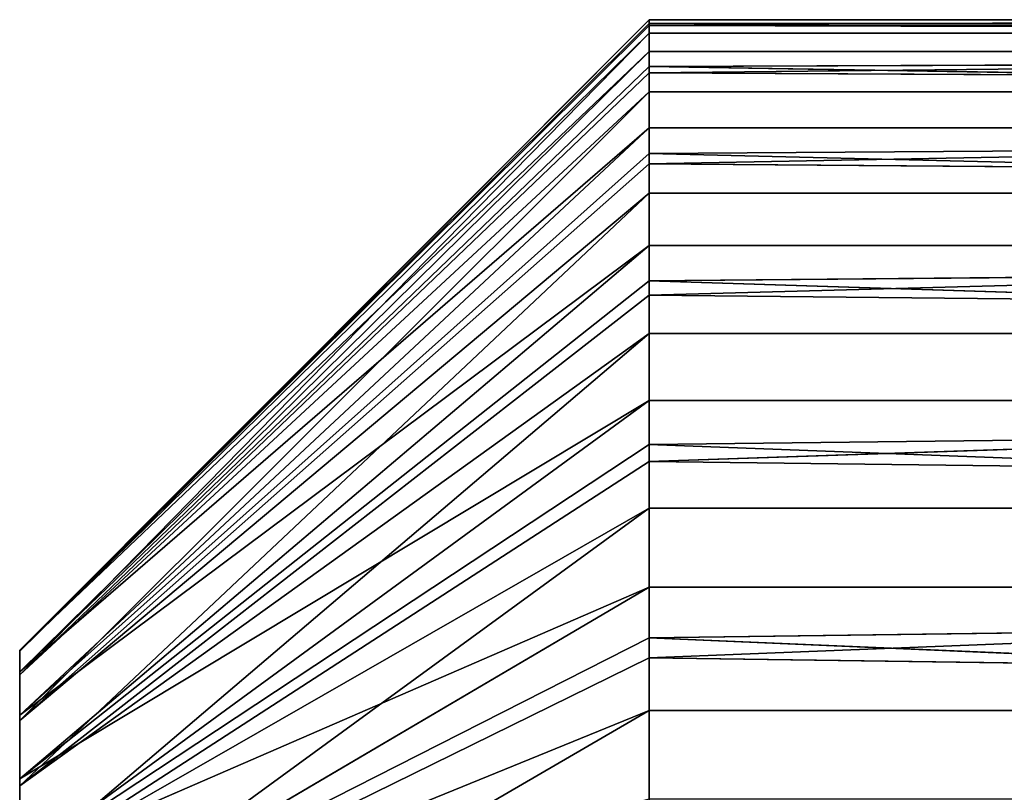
# Model space of a CAD drawing. Extents: x -340 to 340, y -36 to 33.
# Tile 215 of 252: x 306 to 307.56, y -5.98 to -4.75. Entities that reach past the tile are written whole.
import ezdxf

# ---------------------------------------------------------------- set-up
doc = ezdxf.new("R2010")
doc.units = 0
doc.header["$LTSCALE"] = 25.4
doc.layers.get('0').update_dxf_attribs({"color": 13, "linetype": 'CONTINUOUS'})

# ---------------------------------------------------------------- blocks, each defined once
blk = doc.blocks.new('OSLO-LED-60-7521-7517_STL')
at = {"color": 7}
for p, q in [((307, -4.7542, 152.7626), (306, -5.7564, 152.7716)), ((307, -4.7542, 152.7626), (306, -5.7564, 152.7716)), ((307, -4.7542, 152.7626), (306, -5.7581, 152.5815)), ((307, -4.7542, 152.7626), (306, -5.7581, 152.5815)), ((307, -4.7636, 152.4774), (313, -4.7542, 152.7626)), ((307, -4.7636, 152.4774), (307, -4.7542, 152.7626)), ((307, -4.7542, 152.7626), (313, -4.7542, 152.7626)), ((307, -4.7636, 152.4774), (313, -4.7542, 152.7626)), ((307, -4.7542, 152.7626), (313, -4.7542, 152.7626)), ((307, -4.7542, 152.7626), (307, -4.7601, 152.8577)), ((307, -4.7601, 152.8577), (313, -4.7542, 152.7626)), ((307, -4.7601, 152.8577), (313, -4.7542, 152.7626)), ((307, -4.7542, 152.7626), (307, -4.7601, 152.8577)), ((307, -4.7636, 152.4774), (307, -4.7542, 152.7626)), ((307, -4.7601, 152.8577), (306, -5.7564, 152.7716)), ((307, -4.7601, 152.8577), (306, -5.7564, 152.7716)), ((307, -4.7636, 152.4774), (306, -5.7581, 152.5815)), ((307, -4.7636, 152.4774), (306, -5.7581, 152.5815)), ((307, -4.7601, 152.8577), (313, -4.8049, 153.1395)), ((307, -4.7601, 152.8577), (307, -4.8049, 153.1395)), ((307, -4.7601, 152.8577), (313, -4.8049, 153.1395)), ((307, -4.7601, 152.8577), (307, -4.8049, 153.1395)), ((307, -4.7757, 152.383), (307, -4.7636, 152.4774)), ((307, -4.7636, 152.4774), (313, -4.7757, 152.383)), ((307, -4.7636, 152.4774), (313, -4.7757, 152.383)), ((307, -4.7757, 152.383), (307, -4.7636, 152.4774)), ((307, -4.7757, 152.383), (306, -5.7581, 152.5815)), ((307, -4.7757, 152.383), (306, -5.7581, 152.5815)), ((307, -4.7757, 152.383), (306, -5.7958, 152.3952)), ((307, -4.7757, 152.383), (306, -5.7958, 152.3952)), ((307, -4.8389, 152.1048), (313, -4.7757, 152.383)), ((307, -4.8389, 152.1048), (307, -4.7757, 152.383)), ((307, -4.7757, 152.383), (313, -4.7757, 152.383)), ((307, -4.8389, 152.1048), (313, -4.7757, 152.383)), ((307, -4.7757, 152.383), (313, -4.7757, 152.383)), ((307, -4.8389, 152.1048), (307, -4.7757, 152.383)), ((307, -4.8049, 153.1395), (306, -5.7907, 152.9586)), ((307, -4.8049, 153.1395), (306, -5.7907, 152.9586)), ((307, -4.8049, 153.1395), (306, -5.7564, 152.7716)), ((307, -4.8049, 153.1395), (306, -5.7564, 152.7716)), ((307, -4.8049, 153.1395), (313, -4.8049, 153.1395)), ((307, -4.8049, 153.1395), (313, -4.8049, 153.1395)), ((307, -4.8049, 153.1395), (307, -4.8287, 153.2316)), ((307, -4.8287, 153.2316), (313, -4.8049, 153.1395)), ((307, -4.8287, 153.2316), (313, -4.8049, 153.1395)), ((307, -4.8049, 153.1395), (307, -4.8287, 153.2316)), ((307, -4.8287, 153.2316), (306, -5.7907, 152.9586)), ((307, -4.8287, 153.2316), (306, -5.7907, 152.9586)), ((307, -4.8287, 153.2316), (313, -4.926, 153.4999)), ((307, -4.8287, 153.2316), (307, -4.926, 153.4999)), ((307, -4.8287, 153.2316), (313, -4.926, 153.4999)), ((307, -4.8287, 153.2316), (307, -4.926, 153.4999)), ((307, -4.8389, 152.1048), (306, -5.7958, 152.3952)), ((307, -4.8389, 152.1048), (306, -5.7958, 152.3952)), ((307, -4.8687, 152.0144), (307, -4.8389, 152.1048)), ((307, -4.8389, 152.1048), (313, -4.8687, 152.0144)), ((307, -4.8389, 152.1048), (313, -4.8687, 152.0144)), ((307, -4.8687, 152.0144), (307, -4.8389, 152.1048)), ((307, -4.8687, 152.0144), (306, -5.7958, 152.3952)), ((307, -4.8687, 152.0144), (306, -5.7958, 152.3952)), ((307, -4.8687, 152.0144), (306, -5.8681, 152.2193)), ((307, -4.8687, 152.0144), (306, -5.8681, 152.2193)), ((307, -4.9834, 151.7531), (313, -4.8687, 152.0144)), ((307, -4.9834, 151.7531), (307, -4.8687, 152.0144)), ((307, -4.8687, 152.0144), (313, -4.8687, 152.0144)), ((307, -4.9834, 151.7531), (313, -4.8687, 152.0144)), ((307, -4.8687, 152.0144), (313, -4.8687, 152.0144)), ((307, -4.9834, 151.7531), (307, -4.8687, 152.0144)), ((307, -4.926, 153.4999), (306, -5.8598, 153.1358)), ((307, -4.926, 153.4999), (306, -5.8598, 153.1358)), ((307, -4.926, 153.4999), (306, -5.7907, 152.9586)), ((307, -4.926, 153.4999), (306, -5.7907, 152.9586)), ((307, -4.926, 153.4999), (313, -4.926, 153.4999)), ((307, -4.926, 153.4999), (313, -4.926, 153.4999)), ((307, -4.926, 153.4999), (307, -4.9668, 153.5859)), ((307, -4.9668, 153.5859), (313, -4.926, 153.4999)), ((307, -4.9668, 153.5859), (313, -4.926, 153.4999)), ((307, -4.926, 153.4999), (307, -4.9668, 153.5859)), ((307, -4.9668, 153.5859), (306, -5.8598, 153.1358)), ((307, -4.9668, 153.5859), (306, -5.8598, 153.1358)), ((307, -4.9668, 153.5859), (313, -5.1131, 153.8309)), ((307, -4.9668, 153.5859), (307, -5.1131, 153.8309)), ((307, -4.9668, 153.5859), (313, -5.1131, 153.8309)), ((307, -4.9668, 153.5859), (307, -5.1131, 153.8309)), ((307, -4.9834, 151.7531), (306, -5.8681, 152.2193)), ((307, -4.9834, 151.7531), (306, -5.8681, 152.2193)), ((307, -5.0298, 151.6699), (307, -4.9834, 151.7531)), ((307, -4.9834, 151.7531), (313, -5.0298, 151.6699)), ((307, -4.9834, 151.7531), (313, -5.0298, 151.6699)), ((307, -5.0298, 151.6699), (307, -4.9834, 151.7531)), ((307, -5.0298, 151.6699), (306, -5.8681, 152.2193)), ((307, -5.0298, 151.6699), (306, -5.8681, 152.2193)), ((307, -5.0298, 151.6699), (306, -5.9723, 152.0603)), ((307, -5.0298, 151.6699), (306, -5.9723, 152.0603)), ((307, -5.1919, 151.4351), (313, -5.0298, 151.6699)), ((307, -5.1919, 151.4351), (307, -5.0298, 151.6699)), ((307, -5.0298, 151.6699), (313, -5.0298, 151.6699)), ((307, -5.1919, 151.4351), (313, -5.0298, 151.6699)), ((307, -5.0298, 151.6699), (313, -5.0298, 151.6699)), ((307, -5.1919, 151.4351), (307, -5.0298, 151.6699)), ((307, -5.1131, 153.8309), (306, -5.9611, 153.2966)), ((307, -5.1131, 153.8309), (306, -5.9611, 153.2966)), ((307, -5.1131, 153.8309), (306, -5.8598, 153.1358)), ((307, -5.1131, 153.8309), (306, -5.8598, 153.1358)), ((307, -5.1131, 153.8309), (313, -5.1131, 153.8309)), ((307, -5.1131, 153.8309), (313, -5.1131, 153.8309)), ((307, -5.1131, 153.8309), (307, -5.1695, 153.9076)), ((307, -5.1695, 153.9076), (313, -5.1131, 153.8309)), ((307, -5.1695, 153.9076), (313, -5.1131, 153.8309)), ((307, -5.1131, 153.8309), (307, -5.1695, 153.9076)), ((307, -5.1695, 153.9076), (306, -5.9611, 153.2966)), ((307, -5.1695, 153.9076), (306, -5.9611, 153.2966)), ((307, -5.1695, 153.9076), (313, -5.3595, 154.1205)), ((307, -5.1695, 153.9076), (307, -5.3595, 154.1205)), ((307, -5.1695, 153.9076), (313, -5.3595, 154.1205)), ((307, -5.1695, 153.9076), (307, -5.3595, 154.1205)), ((307, -5.1919, 151.4351), (306, -5.9723, 152.0603)), ((307, -5.1919, 151.4351), (306, -5.9723, 152.0603)), ((307, -5.2532, 151.3622), (307, -5.1919, 151.4351)), ((307, -5.1919, 151.4351), (313, -5.2532, 151.3622)), ((307, -5.1919, 151.4351), (313, -5.2532, 151.3622)), ((307, -5.2532, 151.3622), (307, -5.1919, 151.4351)), ((307, -5.2532, 151.3622), (306, -5.9723, 152.0603)), ((307, -5.2532, 151.3622), (306, -5.9723, 152.0603)), ((307, -5.2532, 151.3622), (306, -6.1047, 151.924)), ((307, -5.2532, 151.3622), (306, -6.1047, 151.924)), ((307, -5.4568, 151.1623), (313, -5.2532, 151.3622)), ((307, -5.4568, 151.1623), (307, -5.2532, 151.3622)), ((307, -5.2532, 151.3622), (313, -5.2532, 151.3622)), ((307, -5.4568, 151.1623), (313, -5.2532, 151.3622)), ((307, -5.2532, 151.3622), (313, -5.2532, 151.3622)), ((307, -5.4568, 151.1623), (307, -5.2532, 151.3622)), ((307, -5.3595, 154.1205), (306, -6.091, 153.4354)), ((307, -5.3595, 154.1205), (306, -6.091, 153.4354)), ((307, -5.3595, 154.1205), (306, -5.9611, 153.2966)), ((307, -5.3595, 154.1205), (306, -5.9611, 153.2966)), ((307, -5.3595, 154.1205), (313, -5.3595, 154.1205)), ((307, -5.3595, 154.1205), (313, -5.3595, 154.1205)), ((307, -5.3595, 154.1205), (307, -5.4293, 154.1852)), ((307, -5.4293, 154.1852), (313, -5.3595, 154.1205)), ((307, -5.4293, 154.1852), (313, -5.3595, 154.1205)), ((307, -5.3595, 154.1205), (307, -5.4293, 154.1852)), ((307, -5.4293, 154.1852), (306, -6.091, 153.4354)), ((307, -5.4293, 154.1852), (306, -6.091, 153.4354)), ((307, -5.4293, 154.1852), (313, -5.6562, 154.3582)), ((307, -5.4293, 154.1852), (307, -5.6562, 154.3582)), ((307, -5.4293, 154.1852), (313, -5.6562, 154.3582)), ((307, -5.4293, 154.1852), (307, -5.6562, 154.3582)), ((307, -5.4568, 151.1623), (306, -6.1047, 151.924)), ((307, -5.4568, 151.1623), (306, -6.1047, 151.924)), ((307, -5.5307, 151.1024), (307, -5.4568, 151.1623)), ((307, -5.4568, 151.1623), (313, -5.5307, 151.1024)), ((307, -5.4568, 151.1623), (313, -5.5307, 151.1024)), ((307, -5.5307, 151.1024), (307, -5.4568, 151.1623)), ((307, -5.5307, 151.1024), (306, -6.1047, 151.924)), ((307, -5.5307, 151.1024), (306, -6.1047, 151.924)), ((307, -5.5307, 151.1024), (306, -6.2606, 151.8151)), ((307, -5.5307, 151.1024), (306, -6.2606, 151.8151)), ((307, -5.7685, 150.9446), (313, -5.5307, 151.1024)), ((307, -5.7685, 150.9446), (307, -5.5307, 151.1024)), ((307, -5.5307, 151.1024), (313, -5.5307, 151.1024)), ((307, -5.7685, 150.9446), (313, -5.5307, 151.1024)), ((307, -5.5307, 151.1024), (313, -5.5307, 151.1024)), ((307, -5.7685, 150.9446), (307, -5.5307, 151.1024)), ((307, -5.6562, 154.3582), (306, -6.2449, 153.5471)), ((307, -5.6562, 154.3582), (306, -6.2449, 153.5471)), ((307, -5.6562, 154.3582), (306, -6.091, 153.4354)), ((307, -5.6562, 154.3582), (306, -6.091, 153.4354)), ((307, -5.6562, 154.3582), (313, -5.6562, 154.3582)), ((307, -5.6562, 154.3582), (313, -5.6562, 154.3582)), ((307, -5.6562, 154.3582), (307, -5.7371, 154.4085)), ((307, -5.7371, 154.4085), (313, -5.6562, 154.3582)), ((307, -5.7371, 154.4085), (313, -5.6562, 154.3582)), ((307, -5.6562, 154.3582), (307, -5.7371, 154.4085)), ((307, -5.7371, 154.4085), (306, -6.2449, 153.5471)), ((307, -5.7371, 154.4085), (306, -6.2449, 153.5471)), ((307, -5.7371, 154.4085), (313, -5.9926, 154.5355)), ((307, -5.7371, 154.4085), (307, -5.9926, 154.5355)), ((307, -5.7371, 154.4085), (313, -5.9926, 154.5355)), ((307, -5.7371, 154.4085), (307, -5.9926, 154.5355)), ((306, -5.7907, 152.9586), (306, -5.7564, 152.7716)), ((306, -5.7564, 152.7716), (306, -5.7581, 152.5815)), ((306, -5.7907, 152.9586), (306, -5.7564, 152.7716)), ((306, -5.7564, 152.7716), (306, -5.7581, 152.5815)), ((306, -5.7581, 152.5815), (306, -5.7958, 152.3952)), ((306, -5.7581, 152.5815), (306, -5.7958, 152.3952)), ((307, -5.7685, 150.9446), (306, -6.2606, 151.8151)), ((307, -5.7685, 150.9446), (306, -6.2606, 151.8151)), ((307, -5.8524, 150.8997), (307, -5.7685, 150.9446)), ((307, -5.7685, 150.9446), (313, -5.8524, 150.8997)), ((307, -5.7685, 150.9446), (313, -5.8524, 150.8997)), ((307, -5.8524, 150.8997), (307, -5.7685, 150.9446)), ((306, -5.8598, 153.1358), (306, -5.7907, 152.9586)), ((306, -5.8598, 153.1358), (306, -5.7907, 152.9586)), ((306, -5.7958, 152.3952), (306, -5.8681, 152.2193)), ((306, -5.7958, 152.3952), (306, -5.8681, 152.2193)), ((307, -5.8524, 150.8997), (306, -6.2606, 151.8151)), ((307, -5.8524, 150.8997), (306, -6.2606, 151.8151)), ((307, -5.8524, 150.8997), (306, -6.4342, 151.7377)), ((307, -5.8524, 150.8997), (306, -6.4342, 151.7377)), ((306, -5.9611, 153.2966), (306, -5.8598, 153.1358)), ((306, -5.9611, 153.2966), (306, -5.8598, 153.1358)), ((307, -6.1157, 150.7897), (307, -5.8524, 150.8997)), ((307, -5.8524, 150.8997), (313, -5.8524, 150.8997)), ((307, -5.8524, 150.8997), (313, -5.8524, 150.8997)), ((307, -6.1157, 150.7897), (307, -5.8524, 150.8997)), ((306, -5.8681, 152.2193), (306, -5.9723, 152.0603)), ((306, -5.8681, 152.2193), (306, -5.9723, 152.0603)), ((306, -6.091, 153.4354), (306, -5.9611, 153.2966)), ((306, -6.091, 153.4354), (306, -5.9611, 153.2966)), ((306, -5.9723, 152.0603), (306, -6.1047, 151.924)), ((306, -5.9723, 152.0603), (306, -6.1047, 151.924))]:
    blk.add_line(p, q, dxfattribs=at)
mesh = blk.add_polyface(dxfattribs=at)
corners = [(307, -4.7542, 152.7626), (306, -5.7564, 152.7716), (307, -4.7601, 152.8577)]
mesh.append_faces([[corners[k] for k in face] for face in [(0, 1, 2)]], dxfattribs={"color": 7})
mesh = blk.add_polyface(dxfattribs=at)
corners = [(307, -4.7542, 152.7626), (306, -5.7581, 152.5815), (306, -5.7564, 152.7716)]
mesh.append_faces([[corners[k] for k in face] for face in [(0, 1, 2)]], dxfattribs={"color": 7})
mesh = blk.add_polyface(dxfattribs=at)
corners = [(307, -4.7542, 152.7626), (307, -4.7636, 152.4774), (306, -5.7581, 152.5815)]
mesh.append_faces([[corners[k] for k in face] for face in [(0, 1, 2)]], dxfattribs={"color": 7})
mesh = blk.add_polyface(dxfattribs=at)
corners = [(313, -4.7542, 152.7626), (313, -4.7757, 152.383), (307, -4.7636, 152.4774)]
mesh.append_faces([[corners[k] for k in face] for face in [(0, 1, 2)]], dxfattribs={"color": 7})
mesh = blk.add_polyface(dxfattribs=at)
corners = [(313, -4.7542, 152.7626), (307, -4.7636, 152.4774), (307, -4.7542, 152.7626)]
mesh.append_faces([[corners[k] for k in face] for face in [(0, 1, 2)]], dxfattribs={"color": 7})
mesh = blk.add_polyface(dxfattribs=at)
corners = [(307, -4.7601, 152.8577), (313, -4.7542, 152.7626), (307, -4.7542, 152.7626)]
mesh.append_faces([[corners[k] for k in face] for face in [(0, 1, 2)]], dxfattribs={"color": 7})
mesh = blk.add_polyface(dxfattribs=at)
corners = [(313, -4.8049, 153.1395), (313, -4.7542, 152.7626), (307, -4.7601, 152.8577)]
mesh.append_faces([[corners[k] for k in face] for face in [(0, 1, 2)]], dxfattribs={"color": 7})
mesh = blk.add_polyface(dxfattribs=at)
corners = [(307, -4.7601, 152.8577), (306, -5.7564, 152.7716), (307, -4.8049, 153.1395)]
mesh.append_faces([[corners[k] for k in face] for face in [(0, 1, 2)]], dxfattribs={"color": 7})
mesh = blk.add_polyface(dxfattribs=at)
corners = [(307, -4.7636, 152.4774), (307, -4.7757, 152.383), (306, -5.7581, 152.5815)]
mesh.append_faces([[corners[k] for k in face] for face in [(0, 1, 2)]], dxfattribs={"color": 7})
mesh = blk.add_polyface(dxfattribs=at)
corners = [(313, -4.8049, 153.1395), (307, -4.7601, 152.8577), (307, -4.8049, 153.1395)]
mesh.append_faces([[corners[k] for k in face] for face in [(0, 1, 2)]], dxfattribs={"color": 7})
mesh = blk.add_polyface(dxfattribs=at)
corners = [(307, -4.7636, 152.4774), (313, -4.7757, 152.383), (307, -4.7757, 152.383)]
mesh.append_faces([[corners[k] for k in face] for face in [(0, 1, 2)]], dxfattribs={"color": 7})
mesh = blk.add_polyface(dxfattribs=at)
corners = [(307, -4.7757, 152.383), (306, -5.7958, 152.3952), (306, -5.7581, 152.5815)]
mesh.append_faces([[corners[k] for k in face] for face in [(0, 1, 2)]], dxfattribs={"color": 7})
mesh = blk.add_polyface(dxfattribs=at)
corners = [(307, -4.7757, 152.383), (307, -4.8389, 152.1048), (306, -5.7958, 152.3952)]
mesh.append_faces([[corners[k] for k in face] for face in [(0, 1, 2)]], dxfattribs={"color": 7})
mesh = blk.add_polyface(dxfattribs=at)
corners = [(313, -4.7757, 152.383), (313, -4.8687, 152.0144), (307, -4.8389, 152.1048)]
mesh.append_faces([[corners[k] for k in face] for face in [(0, 1, 2)]], dxfattribs={"color": 7})
mesh = blk.add_polyface(dxfattribs=at)
corners = [(313, -4.7757, 152.383), (307, -4.8389, 152.1048), (307, -4.7757, 152.383)]
mesh.append_faces([[corners[k] for k in face] for face in [(0, 1, 2)]], dxfattribs={"color": 7})
mesh = blk.add_polyface(dxfattribs=at)
corners = [(307, -4.8049, 153.1395), (306, -5.7907, 152.9586), (307, -4.8287, 153.2316)]
mesh.append_faces([[corners[k] for k in face] for face in [(0, 1, 2)]], dxfattribs={"color": 7})
mesh = blk.add_polyface(dxfattribs=at)
corners = [(307, -4.8049, 153.1395), (306, -5.7564, 152.7716), (306, -5.7907, 152.9586)]
mesh.append_faces([[corners[k] for k in face] for face in [(0, 1, 2)]], dxfattribs={"color": 7})
mesh = blk.add_polyface(dxfattribs=at)
corners = [(307, -4.8287, 153.2316), (313, -4.8049, 153.1395), (307, -4.8049, 153.1395)]
mesh.append_faces([[corners[k] for k in face] for face in [(0, 1, 2)]], dxfattribs={"color": 7})
mesh = blk.add_polyface(dxfattribs=at)
corners = [(313, -4.926, 153.4999), (313, -4.8049, 153.1395), (307, -4.8287, 153.2316)]
mesh.append_faces([[corners[k] for k in face] for face in [(0, 1, 2)]], dxfattribs={"color": 7})
mesh = blk.add_polyface(dxfattribs=at)
corners = [(307, -4.8287, 153.2316), (306, -5.7907, 152.9586), (307, -4.926, 153.4999)]
mesh.append_faces([[corners[k] for k in face] for face in [(0, 1, 2)]], dxfattribs={"color": 7})
mesh = blk.add_polyface(dxfattribs=at)
corners = [(313, -4.926, 153.4999), (307, -4.8287, 153.2316), (307, -4.926, 153.4999)]
mesh.append_faces([[corners[k] for k in face] for face in [(0, 1, 2)]], dxfattribs={"color": 7})
mesh = blk.add_polyface(dxfattribs=at)
corners = [(307, -4.8389, 152.1048), (307, -4.8687, 152.0144), (306, -5.7958, 152.3952)]
mesh.append_faces([[corners[k] for k in face] for face in [(0, 1, 2)]], dxfattribs={"color": 7})
mesh = blk.add_polyface(dxfattribs=at)
corners = [(307, -4.8389, 152.1048), (313, -4.8687, 152.0144), (307, -4.8687, 152.0144)]
mesh.append_faces([[corners[k] for k in face] for face in [(0, 1, 2)]], dxfattribs={"color": 7})
mesh = blk.add_polyface(dxfattribs=at)
corners = [(307, -4.8687, 152.0144), (306, -5.8681, 152.2193), (306, -5.7958, 152.3952)]
mesh.append_faces([[corners[k] for k in face] for face in [(0, 1, 2)]], dxfattribs={"color": 7})
mesh = blk.add_polyface(dxfattribs=at)
corners = [(307, -4.8687, 152.0144), (307, -4.9834, 151.7531), (306, -5.8681, 152.2193)]
mesh.append_faces([[corners[k] for k in face] for face in [(0, 1, 2)]], dxfattribs={"color": 7})
mesh = blk.add_polyface(dxfattribs=at)
corners = [(313, -4.8687, 152.0144), (313, -5.0298, 151.6699), (307, -4.9834, 151.7531)]
mesh.append_faces([[corners[k] for k in face] for face in [(0, 1, 2)]], dxfattribs={"color": 7})
mesh = blk.add_polyface(dxfattribs=at)
corners = [(313, -4.8687, 152.0144), (307, -4.9834, 151.7531), (307, -4.8687, 152.0144)]
mesh.append_faces([[corners[k] for k in face] for face in [(0, 1, 2)]], dxfattribs={"color": 7})
mesh = blk.add_polyface(dxfattribs=at)
corners = [(307, -4.926, 153.4999), (306, -5.8598, 153.1358), (307, -4.9668, 153.5859)]
mesh.append_faces([[corners[k] for k in face] for face in [(0, 1, 2)]], dxfattribs={"color": 7})
mesh = blk.add_polyface(dxfattribs=at)
corners = [(307, -4.926, 153.4999), (306, -5.7907, 152.9586), (306, -5.8598, 153.1358)]
mesh.append_faces([[corners[k] for k in face] for face in [(0, 1, 2)]], dxfattribs={"color": 7})
mesh = blk.add_polyface(dxfattribs=at)
corners = [(307, -4.9668, 153.5859), (313, -4.926, 153.4999), (307, -4.926, 153.4999)]
mesh.append_faces([[corners[k] for k in face] for face in [(0, 1, 2)]], dxfattribs={"color": 7})
mesh = blk.add_polyface(dxfattribs=at)
corners = [(313, -5.1131, 153.8309), (313, -4.926, 153.4999), (307, -4.9668, 153.5859)]
mesh.append_faces([[corners[k] for k in face] for face in [(0, 1, 2)]], dxfattribs={"color": 7})
mesh = blk.add_polyface(dxfattribs=at)
corners = [(307, -4.9668, 153.5859), (306, -5.8598, 153.1358), (307, -5.1131, 153.8309)]
mesh.append_faces([[corners[k] for k in face] for face in [(0, 1, 2)]], dxfattribs={"color": 7})
mesh = blk.add_polyface(dxfattribs=at)
corners = [(313, -5.1131, 153.8309), (307, -4.9668, 153.5859), (307, -5.1131, 153.8309)]
mesh.append_faces([[corners[k] for k in face] for face in [(0, 1, 2)]], dxfattribs={"color": 7})
mesh = blk.add_polyface(dxfattribs=at)
corners = [(307, -4.9834, 151.7531), (307, -5.0298, 151.6699), (306, -5.8681, 152.2193)]
mesh.append_faces([[corners[k] for k in face] for face in [(0, 1, 2)]], dxfattribs={"color": 7})
mesh = blk.add_polyface(dxfattribs=at)
corners = [(307, -4.9834, 151.7531), (313, -5.0298, 151.6699), (307, -5.0298, 151.6699)]
mesh.append_faces([[corners[k] for k in face] for face in [(0, 1, 2)]], dxfattribs={"color": 7})
mesh = blk.add_polyface(dxfattribs=at)
corners = [(307, -5.0298, 151.6699), (306, -5.9723, 152.0603), (306, -5.8681, 152.2193)]
mesh.append_faces([[corners[k] for k in face] for face in [(0, 1, 2)]], dxfattribs={"color": 7})
mesh = blk.add_polyface(dxfattribs=at)
corners = [(307, -5.0298, 151.6699), (307, -5.1919, 151.4351), (306, -5.9723, 152.0603)]
mesh.append_faces([[corners[k] for k in face] for face in [(0, 1, 2)]], dxfattribs={"color": 7})
mesh = blk.add_polyface(dxfattribs=at)
corners = [(313, -5.0298, 151.6699), (313, -5.2532, 151.3622), (307, -5.1919, 151.4351)]
mesh.append_faces([[corners[k] for k in face] for face in [(0, 1, 2)]], dxfattribs={"color": 7})
mesh = blk.add_polyface(dxfattribs=at)
corners = [(313, -5.0298, 151.6699), (307, -5.1919, 151.4351), (307, -5.0298, 151.6699)]
mesh.append_faces([[corners[k] for k in face] for face in [(0, 1, 2)]], dxfattribs={"color": 7})
mesh = blk.add_polyface(dxfattribs=at)
corners = [(307, -5.1131, 153.8309), (306, -5.9611, 153.2966), (307, -5.1695, 153.9076)]
mesh.append_faces([[corners[k] for k in face] for face in [(0, 1, 2)]], dxfattribs={"color": 7})
mesh = blk.add_polyface(dxfattribs=at)
corners = [(307, -5.1131, 153.8309), (306, -5.8598, 153.1358), (306, -5.9611, 153.2966)]
mesh.append_faces([[corners[k] for k in face] for face in [(0, 1, 2)]], dxfattribs={"color": 7})
mesh = blk.add_polyface(dxfattribs=at)
corners = [(307, -5.1695, 153.9076), (313, -5.1131, 153.8309), (307, -5.1131, 153.8309)]
mesh.append_faces([[corners[k] for k in face] for face in [(0, 1, 2)]], dxfattribs={"color": 7})
mesh = blk.add_polyface(dxfattribs=at)
corners = [(313, -5.3595, 154.1205), (313, -5.1131, 153.8309), (307, -5.1695, 153.9076)]
mesh.append_faces([[corners[k] for k in face] for face in [(0, 1, 2)]], dxfattribs={"color": 7})
mesh = blk.add_polyface(dxfattribs=at)
corners = [(307, -5.1695, 153.9076), (306, -5.9611, 153.2966), (307, -5.3595, 154.1205)]
mesh.append_faces([[corners[k] for k in face] for face in [(0, 1, 2)]], dxfattribs={"color": 7})
mesh = blk.add_polyface(dxfattribs=at)
corners = [(313, -5.3595, 154.1205), (307, -5.1695, 153.9076), (307, -5.3595, 154.1205)]
mesh.append_faces([[corners[k] for k in face] for face in [(0, 1, 2)]], dxfattribs={"color": 7})
mesh = blk.add_polyface(dxfattribs=at)
corners = [(307, -5.1919, 151.4351), (307, -5.2532, 151.3622), (306, -5.9723, 152.0603)]
mesh.append_faces([[corners[k] for k in face] for face in [(0, 1, 2)]], dxfattribs={"color": 7})
mesh = blk.add_polyface(dxfattribs=at)
corners = [(307, -5.1919, 151.4351), (313, -5.2532, 151.3622), (307, -5.2532, 151.3622)]
mesh.append_faces([[corners[k] for k in face] for face in [(0, 1, 2)]], dxfattribs={"color": 7})
mesh = blk.add_polyface(dxfattribs=at)
corners = [(307, -5.2532, 151.3622), (306, -6.1047, 151.924), (306, -5.9723, 152.0603)]
mesh.append_faces([[corners[k] for k in face] for face in [(0, 1, 2)]], dxfattribs={"color": 7})
mesh = blk.add_polyface(dxfattribs=at)
corners = [(307, -5.2532, 151.3622), (307, -5.4568, 151.1623), (306, -6.1047, 151.924)]
mesh.append_faces([[corners[k] for k in face] for face in [(0, 1, 2)]], dxfattribs={"color": 7})
mesh = blk.add_polyface(dxfattribs=at)
corners = [(313, -5.5307, 151.1024), (307, -5.4568, 151.1623), (313, -5.2532, 151.3622)]
mesh.append_faces([[corners[k] for k in face] for face in [(0, 1, 2)]], dxfattribs={"color": 7})
mesh = blk.add_polyface(dxfattribs=at)
corners = [(313, -5.2532, 151.3622), (307, -5.4568, 151.1623), (307, -5.2532, 151.3622)]
mesh.append_faces([[corners[k] for k in face] for face in [(0, 1, 2)]], dxfattribs={"color": 7})
mesh = blk.add_polyface(dxfattribs=at)
corners = [(307, -5.3595, 154.1205), (306, -6.091, 153.4354), (307, -5.4293, 154.1852)]
mesh.append_faces([[corners[k] for k in face] for face in [(0, 1, 2)]], dxfattribs={"color": 7})
mesh = blk.add_polyface(dxfattribs=at)
corners = [(307, -5.3595, 154.1205), (306, -5.9611, 153.2966), (306, -6.091, 153.4354)]
mesh.append_faces([[corners[k] for k in face] for face in [(0, 1, 2)]], dxfattribs={"color": 7})
mesh = blk.add_polyface(dxfattribs=at)
corners = [(313, -5.3595, 154.1205), (307, -5.3595, 154.1205), (307, -5.4293, 154.1852)]
mesh.append_faces([[corners[k] for k in face] for face in [(0, 1, 2)]], dxfattribs={"color": 7})
mesh = blk.add_polyface(dxfattribs=at)
corners = [(313, -5.3595, 154.1205), (307, -5.4293, 154.1852), (313, -5.6562, 154.3582)]
mesh.append_faces([[corners[k] for k in face] for face in [(0, 1, 2)]], dxfattribs={"color": 7})
mesh = blk.add_polyface(dxfattribs=at)
corners = [(307, -5.4293, 154.1852), (306, -6.091, 153.4354), (307, -5.6562, 154.3582)]
mesh.append_faces([[corners[k] for k in face] for face in [(0, 1, 2)]], dxfattribs={"color": 7})
mesh = blk.add_polyface(dxfattribs=at)
corners = [(313, -5.6562, 154.3582), (307, -5.4293, 154.1852), (307, -5.6562, 154.3582)]
mesh.append_faces([[corners[k] for k in face] for face in [(0, 1, 2)]], dxfattribs={"color": 7})
mesh = blk.add_polyface(dxfattribs=at)
corners = [(307, -5.4568, 151.1623), (307, -5.5307, 151.1024), (306, -6.1047, 151.924)]
mesh.append_faces([[corners[k] for k in face] for face in [(0, 1, 2)]], dxfattribs={"color": 7})
mesh = blk.add_polyface(dxfattribs=at)
corners = [(313, -5.5307, 151.1024), (307, -5.5307, 151.1024), (307, -5.4568, 151.1623)]
mesh.append_faces([[corners[k] for k in face] for face in [(0, 1, 2)]], dxfattribs={"color": 7})
mesh = blk.add_polyface(dxfattribs=at)
corners = [(307, -5.5307, 151.1024), (306, -6.2606, 151.8151), (306, -6.1047, 151.924)]
mesh.append_faces([[corners[k] for k in face] for face in [(0, 1, 2)]], dxfattribs={"color": 7})
mesh = blk.add_polyface(dxfattribs=at)
corners = [(307, -5.5307, 151.1024), (307, -5.7685, 150.9446), (306, -6.2606, 151.8151)]
mesh.append_faces([[corners[k] for k in face] for face in [(0, 1, 2)]], dxfattribs={"color": 7})
mesh = blk.add_polyface(dxfattribs=at)
corners = [(313, -5.8524, 150.8997), (307, -5.7685, 150.9446), (313, -5.5307, 151.1024)]
mesh.append_faces([[corners[k] for k in face] for face in [(0, 1, 2)]], dxfattribs={"color": 7})
mesh = blk.add_polyface(dxfattribs=at)
corners = [(313, -5.5307, 151.1024), (307, -5.7685, 150.9446), (307, -5.5307, 151.1024)]
mesh.append_faces([[corners[k] for k in face] for face in [(0, 1, 2)]], dxfattribs={"color": 7})
mesh = blk.add_polyface(dxfattribs=at)
corners = [(307, -5.6562, 154.3582), (306, -6.2449, 153.5471), (307, -5.7371, 154.4085)]
mesh.append_faces([[corners[k] for k in face] for face in [(0, 1, 2)]], dxfattribs={"color": 7})
mesh = blk.add_polyface(dxfattribs=at)
corners = [(307, -5.6562, 154.3582), (306, -6.091, 153.4354), (306, -6.2449, 153.5471)]
mesh.append_faces([[corners[k] for k in face] for face in [(0, 1, 2)]], dxfattribs={"color": 7})
mesh = blk.add_polyface(dxfattribs=at)
corners = [(313, -5.6562, 154.3582), (307, -5.6562, 154.3582), (307, -5.7371, 154.4085)]
mesh.append_faces([[corners[k] for k in face] for face in [(0, 1, 2)]], dxfattribs={"color": 7})
mesh = blk.add_polyface(dxfattribs=at)
corners = [(313, -5.6562, 154.3582), (307, -5.7371, 154.4085), (313, -5.9926, 154.5355)]
mesh.append_faces([[corners[k] for k in face] for face in [(0, 1, 2)]], dxfattribs={"color": 7})
mesh = blk.add_polyface(dxfattribs=at)
corners = [(307, -5.7371, 154.4085), (306, -6.2449, 153.5471), (307, -5.9926, 154.5355)]
mesh.append_faces([[corners[k] for k in face] for face in [(0, 1, 2)]], dxfattribs={"color": 7})
mesh = blk.add_polyface(dxfattribs=at)
corners = [(313, -5.9926, 154.5355), (307, -5.7371, 154.4085), (307, -5.9926, 154.5355)]
mesh.append_faces([[corners[k] for k in face] for face in [(0, 1, 2)]], dxfattribs={"color": 7})
mesh = blk.add_polyface(dxfattribs=at)
corners = [(306, -7.7329, 152.8838), (306, -7.7363, 152.5053), (306, -7.7527, 152.6947), (306, -7.6844, 152.3224), (306, -7.6777, 153.0657), (306, -7.5988, 152.1526), (306, -7.589, 153.2339), (306, -7.4827, 152.0021), (306, -7.4702, 153.3822), (306, -7.3401, 151.8763), (306, -7.3254, 153.5054), (306, -7.1764, 151.7798), (306, -7.1599, 153.599), (306, -6.9973, 151.716), (306, -6.9797, 153.6595), (306, -6.8094, 151.6872), (306, -6.7912, 153.6849), (306, -6.6194, 151.6945), (306, -6.6014, 153.6741), (306, -6.4342, 151.7377), (306, -6.4171, 153.6276), (306, -6.2606, 151.8151), (306, -6.2449, 153.5471), (306, -6.1047, 151.924), (306, -6.091, 153.4354), (306, -5.9723, 152.0603), (306, -5.9611, 153.2966), (306, -5.8681, 152.2193), (306, -5.8598, 153.1358), (306, -5.7958, 152.3952), (306, -5.7907, 152.9586), (306, -5.7581, 152.5815), (306, -5.7564, 152.7716)]
mesh.append_faces([[corners[k] for k in face] for face in [(0, 1, 2), (31, 30, 32)]], dxfattribs={"vtx0": -1, "color": 7})
mesh.append_faces([[corners[k] for k in face] for face in [(1, 0, 3), (3, 4, 5), (5, 6, 7), (7, 8, 9), (9, 10, 11), (11, 12, 13), (13, 14, 15), (15, 16, 17), (17, 18, 19), (19, 20, 21), (21, 22, 23), (23, 24, 25), (25, 26, 27), (27, 28, 29), (29, 30, 31)]], dxfattribs={"vtx0": -1, "vtx1": -1, "color": 7})
mesh.append_faces([[corners[k] for k in face] for face in [(3, 0, 4), (5, 4, 6), (7, 6, 8), (9, 8, 10), (11, 10, 12), (13, 12, 14), (15, 14, 16), (17, 16, 18), (19, 18, 20), (21, 20, 22), (23, 22, 24), (25, 24, 26), (27, 26, 28), (29, 28, 30)]], dxfattribs={"vtx0": -1, "vtx2": -1, "color": 7})
mesh = blk.add_polyface(dxfattribs=at)
corners = [(307, -5.7685, 150.9446), (307, -5.8524, 150.8997), (306, -6.2606, 151.8151)]
mesh.append_faces([[corners[k] for k in face] for face in [(0, 1, 2)]], dxfattribs={"color": 7})
mesh = blk.add_polyface(dxfattribs=at)
corners = [(313, -5.8524, 150.8997), (307, -5.8524, 150.8997), (307, -5.7685, 150.9446)]
mesh.append_faces([[corners[k] for k in face] for face in [(0, 1, 2)]], dxfattribs={"color": 7})
mesh = blk.add_polyface(dxfattribs=at)
corners = [(307, -5.8524, 150.8997), (306, -6.4342, 151.7377), (306, -6.2606, 151.8151)]
mesh.append_faces([[corners[k] for k in face] for face in [(0, 1, 2)]], dxfattribs={"color": 7})
mesh = blk.add_polyface(dxfattribs=at)
corners = [(307, -5.8524, 150.8997), (307, -6.1157, 150.7897), (306, -6.4342, 151.7377)]
mesh.append_faces([[corners[k] for k in face] for face in [(0, 1, 2)]], dxfattribs={"color": 7})
mesh = blk.add_polyface(dxfattribs=at)
corners = [(313, -6.2067, 150.7616), (307, -6.1157, 150.7897), (313, -5.8524, 150.8997)]
mesh.append_faces([[corners[k] for k in face] for face in [(0, 1, 2)]], dxfattribs={"color": 7})
mesh = blk.add_polyface(dxfattribs=at)
corners = [(313, -5.8524, 150.8997), (307, -6.1157, 150.7897), (307, -5.8524, 150.8997)]
mesh.append_faces([[corners[k] for k in face] for face in [(0, 1, 2)]], dxfattribs={"color": 7})

msp = doc.modelspace()

# ---------------------------------------------------------------- block references
at = {"color": 0}
msp.add_blockref('OSLO-LED-60-7521-7517_STL', (0, 0), dxfattribs=at)

doc.saveas('drawing.dxf')
